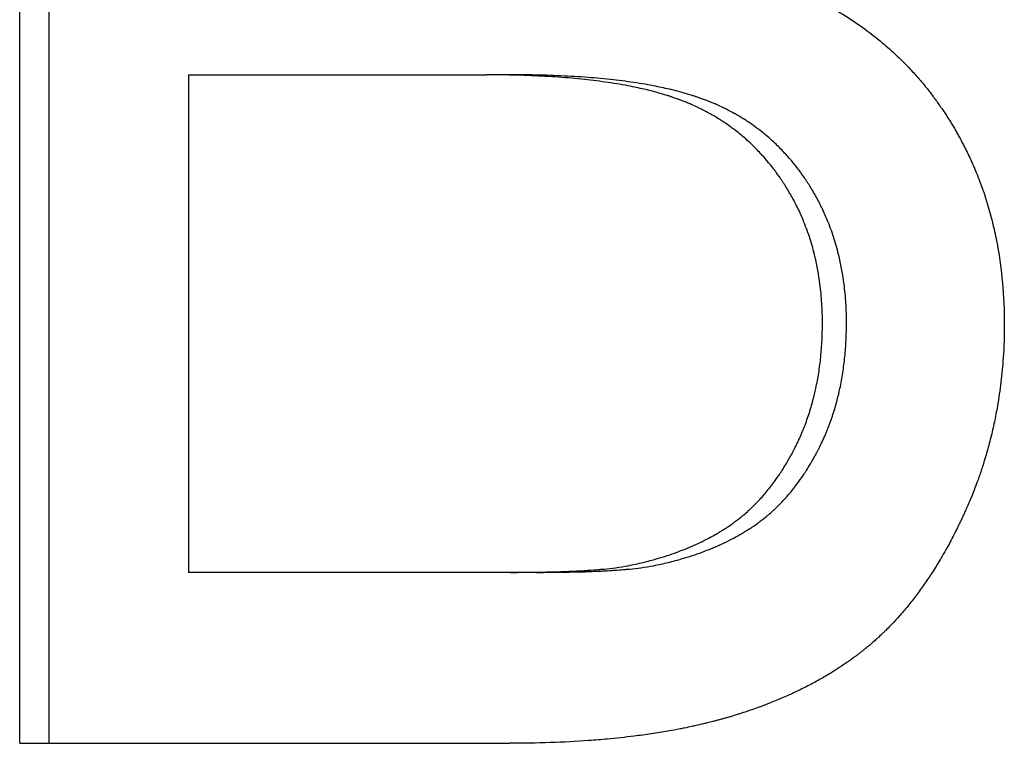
# Model space of a CAD drawing. Extents: x -0.04 to 5.75, y -1.5 to 4.07.
# Tile 3 of 14: x 3.28 to 3.44, y 2.18 to 2.3. Entities that reach past the tile are written whole.
import ezdxf

# ---------------------------------------------------------------- set-up
doc = ezdxf.new("R2010")
doc.units = 0
doc.header["$MEASUREMENT"] = 0
doc.layers.get('0').update_dxf_attribs({"linetype": 'CONTINUOUS'})

msp = doc.modelspace()

# ---------------------------------------------------------------- linework, layer by layer
for p, q in [((3.27615, 2.17991), (3.27615, 2.41991)), ((3.30412, 2.29076), (3.30412, 2.20826)), ((3.30412, 2.29076), (3.35356, 2.29076)), ((3.35792, 2.29076), (3.35356, 2.29076)), ((3.35752, 2.20826), (3.30412, 2.20826)), ((3.36185, 2.20826), (3.35752, 2.20826)), ((3.27615, 2.17991), (3.35735, 2.17991))]:
    msp.add_line(p, q)
msp.add_open_spline([(3.28101, 2.17991), (3.28101, 2.25991), (3.28101, 2.33991), (3.28101, 2.41991)], degree=3)
for points, knots in [([(3.39769, 2.30759), (3.39992, 2.30688), (3.40207, 2.30609), (3.40412, 2.30521), (3.40618, 2.30433), (3.40816, 2.30337), (3.41005, 2.30233), (3.41241, 2.30102), (3.41464, 2.29959), (3.41673, 2.29803), (3.41715, 2.29771), (3.41756, 2.29739), (3.41797, 2.29707), (3.41879, 2.29643), (3.41958, 2.29576), (3.42035, 2.29507), (3.42074, 2.29473), (3.42112, 2.29438), (3.4215, 2.29402), (3.42206, 2.29349), (3.42261, 2.29295), (3.42315, 2.2924), (3.42369, 2.29184), (3.42422, 2.29127), (3.42473, 2.2907), (3.42525, 2.29012), (3.42575, 2.28953), (3.42624, 2.28893), (3.4264, 2.28873), (3.42656, 2.28852), (3.42673, 2.28832), (3.42697, 2.28802), (3.42721, 2.28771), (3.42744, 2.2874), (3.42752, 2.2873), (3.4276, 2.28719), (3.42767, 2.28709), (3.42802, 2.28662), (3.42837, 2.28614), (3.4287, 2.28566), (3.42881, 2.2855), (3.42893, 2.28534), (3.42904, 2.28518), (3.42926, 2.28486), (3.42947, 2.28453), (3.42969, 2.28421), (3.4299, 2.28388), (3.43011, 2.28355), (3.43032, 2.28322), (3.43045, 2.283), (3.43059, 2.28278), (3.43072, 2.28256), (3.43099, 2.28212), (3.43125, 2.28167), (3.43151, 2.28122), (3.43164, 2.281), (3.43177, 2.28077), (3.43189, 2.28054), (3.43214, 2.28009), (3.43239, 2.27963), (3.43262, 2.27917), (3.43274, 2.27894), (3.43286, 2.27871), (3.43297, 2.27848), (3.43332, 2.27779), (3.43366, 2.27709), (3.43397, 2.27638), (3.43419, 2.2759), (3.43439, 2.27543), (3.43459, 2.27495), (3.43499, 2.27399), (3.43537, 2.27302), (3.43572, 2.27203), (3.4359, 2.27154), (3.43607, 2.27105), (3.43623, 2.27055), (3.43672, 2.26905), (3.43715, 2.26752), (3.43752, 2.26597), (3.43778, 2.26493), (3.438, 2.26388), (3.4382, 2.26282), (3.4386, 2.26069), (3.4389, 2.25851), (3.4391, 2.25628), (3.4393, 2.25404), (3.4394, 2.25176), (3.4394, 2.24942)], [0, 0, 0, 0, 0.166667, 0.166667, 0.166667, 0.333333, 0.333333, 0.333333, 0.541667, 0.541667, 0.541667, 0.583333, 0.583333, 0.583333, 0.666667, 0.666667, 0.666667, 0.708333, 0.708333, 0.708333, 0.770833, 0.770833, 0.770833, 0.833333, 0.833333, 0.833333, 0.895833, 0.895833, 0.895833, 0.916667, 0.916667, 0.916667, 0.947917, 0.947917, 0.947917, 0.958333, 0.958333, 0.958333, 1.005208, 1.005208, 1.005208, 1.020833, 1.020833, 1.020833, 1.052083, 1.052083, 1.052083, 1.083333, 1.083333, 1.083333, 1.104167, 1.104167, 1.104167, 1.145833, 1.145833, 1.145833, 1.166667, 1.166667, 1.166667, 1.208333, 1.208333, 1.208333, 1.229167, 1.229167, 1.229167, 1.291667, 1.291667, 1.291667, 1.333333, 1.333333, 1.333333, 1.416667, 1.416667, 1.416667, 1.458333, 1.458333, 1.458333, 1.583333, 1.583333, 1.583333, 1.666667, 1.666667, 1.666667, 1.833333, 1.833333, 1.833333, 2, 2, 2, 2]), ([(3.40925, 2.2496), (3.40925, 2.25072), (3.40921, 2.25181), (3.40914, 2.25289), (3.40908, 2.25396), (3.40898, 2.25502), (3.40884, 2.25606), (3.40864, 2.25762), (3.40836, 2.25914), (3.40801, 2.26062), (3.40789, 2.26112), (3.40777, 2.2616), (3.40763, 2.26209), (3.40736, 2.26306), (3.40706, 2.26401), (3.40672, 2.26494), (3.40656, 2.2654), (3.40638, 2.26587), (3.40619, 2.26632), (3.40592, 2.26701), (3.40562, 2.26768), (3.40531, 2.26835), (3.4052, 2.26857), (3.40509, 2.26879), (3.40499, 2.26901), (3.40466, 2.26967), (3.40431, 2.27031), (3.40395, 2.27095), (3.40389, 2.27106), (3.40382, 2.27116), (3.40376, 2.27127), (3.40358, 2.27159), (3.40339, 2.2719), (3.40319, 2.27221), (3.40309, 2.27237), (3.40299, 2.27253), (3.40289, 2.27268), (3.4028, 2.27284), (3.40269, 2.27299), (3.40259, 2.27314), (3.40256, 2.27319), (3.40252, 2.27324), (3.40249, 2.2733), (3.40232, 2.27355), (3.40215, 2.2738), (3.40197, 2.27405), (3.40183, 2.27425), (3.40169, 2.27444), (3.40155, 2.27464), (3.40147, 2.27473), (3.4014, 2.27483), (3.40133, 2.27493), (3.40111, 2.27521), (3.40089, 2.2755), (3.40067, 2.27578), (3.40052, 2.27597), (3.40037, 2.27615), (3.40021, 2.27633), (3.39991, 2.2767), (3.3996, 2.27706), (3.39928, 2.27741), (3.39912, 2.27758), (3.39896, 2.27776), (3.3988, 2.27793), (3.39832, 2.27844), (3.39782, 2.27894), (3.39731, 2.27942), (3.39697, 2.27974), (3.39662, 2.28005), (3.39627, 2.28036), (3.39574, 2.28082), (3.39519, 2.28126), (3.39464, 2.28168), (3.39445, 2.28182), (3.39426, 2.28196), (3.39407, 2.2821), (3.3937, 2.28237), (3.39331, 2.28264), (3.39292, 2.2829), (3.39273, 2.28303), (3.39253, 2.28315), (3.39234, 2.28328), (3.39194, 2.28353), (3.39154, 2.28377), (3.39113, 2.28401), (3.39093, 2.28413), (3.39072, 2.28425), (3.39052, 2.28436), (3.3901, 2.28459), (3.38968, 2.28481), (3.38926, 2.28502), (3.38905, 2.28513), (3.38883, 2.28523), (3.38862, 2.28534), (3.38829, 2.28549), (3.38797, 2.28564), (3.38764, 2.28579), (3.38752, 2.28584), (3.38741, 2.28588), (3.3873, 2.28593), (3.38708, 2.28603), (3.38686, 2.28612), (3.38663, 2.28621), (3.38652, 2.28626), (3.38641, 2.2863), (3.3863, 2.28635), (3.38613, 2.28641), (3.38596, 2.28648), (3.38578, 2.28655), (3.38573, 2.28657), (3.38567, 2.28659), (3.38561, 2.28661), (3.3855, 2.28665), (3.38538, 2.2867), (3.38527, 2.28674), (3.38521, 2.28676), (3.38515, 2.28678), (3.3851, 2.2868), (3.38498, 2.28684), (3.38486, 2.28688), (3.38474, 2.28692), (3.38457, 2.28699), (3.38439, 2.28705), (3.38421, 2.28711), (3.38415, 2.28713), (3.38409, 2.28715), (3.38403, 2.28717), (3.38385, 2.28723), (3.38367, 2.28728), (3.38348, 2.28734), (3.38336, 2.28738), (3.38323, 2.28742), (3.38311, 2.28746), (3.38286, 2.28753), (3.38261, 2.28761), (3.38235, 2.28768), (3.38222, 2.28772), (3.38209, 2.28775), (3.38196, 2.28779), (3.38158, 2.2879), (3.38118, 2.288), (3.38078, 2.28811), (3.38051, 2.28817), (3.38024, 2.28824), (3.37996, 2.28831), (3.37914, 2.2885), (3.37829, 2.28869), (3.37741, 2.28886), (3.37682, 2.28898), (3.37622, 2.28909), (3.37561, 2.28919), (3.37439, 2.2894), (3.37312, 2.28959), (3.3718, 2.28976), (3.37113, 2.28984), (3.37046, 2.28992), (3.36978, 2.28999), (3.3684, 2.29014), (3.36698, 2.29026), (3.36551, 2.29037), (3.36478, 2.29042), (3.36403, 2.29047), (3.36327, 2.29051), (3.36175, 2.29059), (3.36018, 2.29066), (3.35856, 2.2907), (3.35695, 2.29074), (3.35528, 2.29076), (3.35356, 2.29076)], [0, 0, 0, 0, 0.125, 0.125, 0.125, 0.25, 0.25, 0.25, 0.4375, 0.4375, 0.4375, 0.5, 0.5, 0.5, 0.625, 0.625, 0.625, 0.6875, 0.6875, 0.6875, 0.78125, 0.78125, 0.78125, 0.8125, 0.8125, 0.8125, 0.90625, 0.90625, 0.90625, 0.921875, 0.921875, 0.921875, 0.96875, 0.96875, 0.96875, 0.992188, 0.992188, 0.992188, 1.015625, 1.015625, 1.015625, 1.023438, 1.023438, 1.023438, 1.0625, 1.0625, 1.0625, 1.09375, 1.09375, 1.09375, 1.109375, 1.109375, 1.109375, 1.15625, 1.15625, 1.15625, 1.1875, 1.1875, 1.1875, 1.25, 1.25, 1.25, 1.28125, 1.28125, 1.28125, 1.375, 1.375, 1.375, 1.4375, 1.4375, 1.4375, 1.53125, 1.53125, 1.53125, 1.5625, 1.5625, 1.5625, 1.625, 1.625, 1.625, 1.65625, 1.65625, 1.65625, 1.71875, 1.71875, 1.71875, 1.75, 1.75, 1.75, 1.8125, 1.8125, 1.8125, 1.84375, 1.84375, 1.84375, 1.890625, 1.890625, 1.890625, 1.90625, 1.90625, 1.90625, 1.9375, 1.9375, 1.9375, 1.953125, 1.953125, 1.953125, 1.976562, 1.976562, 1.976562, 1.984375, 1.984375, 1.984375, 2, 2, 2, 2.007812, 2.007812, 2.007812, 2.023438, 2.023438, 2.023438, 2.046875, 2.046875, 2.046875, 2.054688, 2.054688, 2.054688, 2.078125, 2.078125, 2.078125, 2.09375, 2.09375, 2.09375, 2.125, 2.125, 2.125, 2.140625, 2.140625, 2.140625, 2.1875, 2.1875, 2.1875, 2.21875, 2.21875, 2.21875, 2.3125, 2.3125, 2.3125, 2.375, 2.375, 2.375, 2.5, 2.5, 2.5, 2.5625, 2.5625, 2.5625, 2.6875, 2.6875, 2.6875, 2.75, 2.75, 2.75, 2.875, 2.875, 2.875, 3, 3, 3, 3]), ([(3.41324, 2.2496), (3.41324, 2.25072), (3.4132, 2.25181), (3.41314, 2.25289), (3.41307, 2.25396), (3.41297, 2.25502), (3.41284, 2.25606), (3.41264, 2.25762), (3.41236, 2.25914), (3.41201, 2.26062), (3.41189, 2.26112), (3.41177, 2.2616), (3.41163, 2.26209), (3.41137, 2.26306), (3.41107, 2.26401), (3.41073, 2.26494), (3.41057, 2.2654), (3.41039, 2.26587), (3.41021, 2.26632), (3.40993, 2.26701), (3.40964, 2.26768), (3.40932, 2.26835), (3.40922, 2.26857), (3.40911, 2.26879), (3.40901, 2.26901), (3.40868, 2.26967), (3.40834, 2.27031), (3.40797, 2.27095), (3.40791, 2.27106), (3.40785, 2.27116), (3.40779, 2.27127), (3.40761, 2.27159), (3.40742, 2.2719), (3.40722, 2.27221), (3.40713, 2.27237), (3.40703, 2.27253), (3.40693, 2.27268), (3.40683, 2.27284), (3.40673, 2.27299), (3.40663, 2.27314), (3.40659, 2.27319), (3.40656, 2.27324), (3.40653, 2.2733), (3.40636, 2.27355), (3.40618, 2.2738), (3.40601, 2.27405), (3.40587, 2.27425), (3.40573, 2.27444), (3.40559, 2.27464), (3.40552, 2.27473), (3.40544, 2.27483), (3.40537, 2.27493), (3.40516, 2.27521), (3.40494, 2.2755), (3.40472, 2.27578), (3.40457, 2.27597), (3.40442, 2.27615), (3.40427, 2.27633), (3.40396, 2.2767), (3.40365, 2.27706), (3.40334, 2.27741), (3.40318, 2.27758), (3.40302, 2.27776), (3.40286, 2.27793), (3.40238, 2.27844), (3.40189, 2.27894), (3.40138, 2.27942), (3.40104, 2.27974), (3.40069, 2.28005), (3.40034, 2.28036), (3.39982, 2.28082), (3.39928, 2.28126), (3.39872, 2.28168), (3.39854, 2.28182), (3.39835, 2.28196), (3.39817, 2.2821), (3.39779, 2.28237), (3.39741, 2.28264), (3.39702, 2.2829), (3.39683, 2.28303), (3.39663, 2.28315), (3.39644, 2.28328), (3.39605, 2.28353), (3.39565, 2.28377), (3.39524, 2.28401), (3.39504, 2.28413), (3.39484, 2.28425), (3.39463, 2.28436), (3.39422, 2.28459), (3.3938, 2.28481), (3.39338, 2.28502), (3.39317, 2.28513), (3.39296, 2.28523), (3.39274, 2.28534), (3.39242, 2.28549), (3.3921, 2.28564), (3.39177, 2.28579), (3.39166, 2.28584), (3.39155, 2.28588), (3.39144, 2.28593), (3.39122, 2.28603), (3.391, 2.28612), (3.39077, 2.28621), (3.39066, 2.28626), (3.39055, 2.2863), (3.39044, 2.28635), (3.39027, 2.28641), (3.3901, 2.28648), (3.38993, 2.28655), (3.38987, 2.28657), (3.38982, 2.28659), (3.38976, 2.28661), (3.38965, 2.28665), (3.38953, 2.2867), (3.38942, 2.28674), (3.38936, 2.28676), (3.3893, 2.28678), (3.38924, 2.2868), (3.38913, 2.28684), (3.38901, 2.28688), (3.3889, 2.28692), (3.38872, 2.28699), (3.38854, 2.28705), (3.38837, 2.28711), (3.38831, 2.28713), (3.38825, 2.28715), (3.38819, 2.28717), (3.38801, 2.28723), (3.38782, 2.28728), (3.38764, 2.28734), (3.38752, 2.28738), (3.3874, 2.28742), (3.38727, 2.28746), (3.38702, 2.28753), (3.38677, 2.28761), (3.38652, 2.28768), (3.38639, 2.28772), (3.38626, 2.28775), (3.38614, 2.28779), (3.38575, 2.2879), (3.38536, 2.288), (3.38496, 2.28811), (3.38469, 2.28817), (3.38442, 2.28824), (3.38415, 2.28831), (3.38333, 2.2885), (3.38248, 2.28869), (3.38161, 2.28886), (3.38103, 2.28898), (3.38043, 2.28909), (3.37983, 2.28919), (3.37861, 2.2894), (3.37735, 2.28959), (3.37603, 2.28976), (3.37538, 2.28984), (3.37471, 2.28992), (3.37403, 2.28999), (3.37266, 2.29014), (3.37125, 2.29026), (3.36979, 2.29037), (3.36906, 2.29042), (3.36832, 2.29047), (3.36756, 2.29051), (3.36605, 2.29059), (3.36449, 2.29066), (3.36289, 2.2907), (3.36128, 2.29074), (3.35962, 2.29076), (3.35792, 2.29076)], [0, 0, 0, 0, 0.125, 0.125, 0.125, 0.25, 0.25, 0.25, 0.4375, 0.4375, 0.4375, 0.5, 0.5, 0.5, 0.625, 0.625, 0.625, 0.6875, 0.6875, 0.6875, 0.78125, 0.78125, 0.78125, 0.8125, 0.8125, 0.8125, 0.90625, 0.90625, 0.90625, 0.921875, 0.921875, 0.921875, 0.96875, 0.96875, 0.96875, 0.992188, 0.992188, 0.992188, 1.015625, 1.015625, 1.015625, 1.023438, 1.023438, 1.023438, 1.0625, 1.0625, 1.0625, 1.09375, 1.09375, 1.09375, 1.109375, 1.109375, 1.109375, 1.15625, 1.15625, 1.15625, 1.1875, 1.1875, 1.1875, 1.25, 1.25, 1.25, 1.28125, 1.28125, 1.28125, 1.375, 1.375, 1.375, 1.4375, 1.4375, 1.4375, 1.53125, 1.53125, 1.53125, 1.5625, 1.5625, 1.5625, 1.625, 1.625, 1.625, 1.65625, 1.65625, 1.65625, 1.71875, 1.71875, 1.71875, 1.75, 1.75, 1.75, 1.8125, 1.8125, 1.8125, 1.84375, 1.84375, 1.84375, 1.890625, 1.890625, 1.890625, 1.90625, 1.90625, 1.90625, 1.9375, 1.9375, 1.9375, 1.953125, 1.953125, 1.953125, 1.976562, 1.976562, 1.976562, 1.984375, 1.984375, 1.984375, 2, 2, 2, 2.007812, 2.007812, 2.007812, 2.023438, 2.023438, 2.023438, 2.046875, 2.046875, 2.046875, 2.054688, 2.054688, 2.054688, 2.078125, 2.078125, 2.078125, 2.09375, 2.09375, 2.09375, 2.125, 2.125, 2.125, 2.140625, 2.140625, 2.140625, 2.1875, 2.1875, 2.1875, 2.21875, 2.21875, 2.21875, 2.3125, 2.3125, 2.3125, 2.375, 2.375, 2.375, 2.5, 2.5, 2.5, 2.5625, 2.5625, 2.5625, 2.6875, 2.6875, 2.6875, 2.75, 2.75, 2.75, 2.875, 2.875, 2.875, 3, 3, 3, 3]), ([(3.4394, 2.24942), (3.4394, 2.24755), (3.43934, 2.2457), (3.43922, 2.24388), (3.43913, 2.24251), (3.439, 2.24115), (3.43884, 2.23981), (3.43868, 2.23846), (3.43849, 2.23713), (3.43826, 2.23581), (3.43818, 2.23537), (3.4381, 2.23493), (3.43802, 2.23449), (3.43785, 2.23362), (3.43767, 2.23275), (3.43747, 2.23189), (3.43737, 2.23146), (3.43727, 2.23102), (3.43716, 2.2306), (3.43695, 2.22974), (3.43672, 2.22889), (3.43647, 2.22804), (3.43635, 2.22762), (3.43622, 2.22719), (3.43609, 2.22677), (3.4359, 2.22614), (3.4357, 2.22551), (3.43549, 2.22489), (3.43527, 2.22426), (3.43505, 2.22364), (3.43482, 2.22302), (3.43463, 2.22251), (3.43444, 2.22199), (3.43423, 2.22148), (3.43419, 2.22138), (3.43415, 2.22128), (3.43411, 2.22118), (3.43391, 2.22067), (3.4337, 2.22016), (3.43348, 2.21965), (3.43344, 2.21955), (3.43339, 2.21945), (3.43335, 2.21935), (3.43322, 2.21905), (3.43308, 2.21874), (3.43295, 2.21844), (3.43286, 2.21824), (3.43277, 2.21804), (3.43267, 2.21784), (3.43263, 2.21774), (3.43258, 2.21764), (3.43253, 2.21754), (3.43244, 2.21734), (3.43235, 2.21714), (3.43226, 2.21695), (3.43221, 2.21685), (3.43216, 2.21675), (3.43212, 2.21665), (3.43202, 2.21646), (3.43193, 2.21626), (3.43183, 2.21607), (3.43179, 2.21597), (3.43174, 2.21587), (3.43169, 2.21578), (3.4316, 2.21558), (3.4315, 2.21539), (3.43141, 2.2152), (3.43136, 2.21511), (3.43131, 2.21501), (3.43126, 2.21491), (3.43112, 2.21463), (3.43097, 2.21435), (3.43083, 2.21407), (3.43073, 2.21388), (3.43063, 2.21369), (3.43053, 2.21351), (3.43033, 2.21314), (3.43014, 2.21277), (3.42994, 2.2124), (3.42983, 2.21222), (3.42973, 2.21204), (3.42963, 2.21186), (3.42933, 2.21132), (3.42902, 2.21079), (3.42871, 2.21027), (3.4285, 2.20992), (3.4283, 2.20958), (3.42808, 2.20924), (3.42766, 2.20856), (3.42723, 2.20789), (3.4268, 2.20724), (3.42658, 2.20692), (3.42636, 2.20659), (3.42614, 2.20628), (3.4257, 2.20564), (3.42525, 2.20502), (3.42479, 2.20442), (3.42456, 2.20411), (3.42433, 2.20382), (3.4241, 2.20352), (3.42364, 2.20293), (3.42317, 2.20236), (3.42269, 2.2018), (3.42245, 2.20152), (3.42221, 2.20124), (3.42197, 2.20097), (3.42161, 2.20056), (3.42124, 2.20016), (3.42087, 2.19977), (3.42075, 2.19964), (3.42062, 2.19951), (3.4205, 2.19939), (3.42025, 2.19913), (3.42, 2.19888), (3.41974, 2.19863), (3.41962, 2.1985), (3.41949, 2.19838), (3.41937, 2.19826), (3.41911, 2.19801), (3.41886, 2.19777), (3.4186, 2.19753), (3.41847, 2.19741), (3.41834, 2.1973), (3.41821, 2.19718), (3.41802, 2.197), (3.41782, 2.19683), (3.41762, 2.19666), (3.41756, 2.1966), (3.41749, 2.19655), (3.41743, 2.19649), (3.4173, 2.19638), (3.41716, 2.19626), (3.41703, 2.19615), (3.41697, 2.1961), (3.4169, 2.19604), (3.41683, 2.19599), (3.4167, 2.19588), (3.41657, 2.19577), (3.41643, 2.19566), (3.41637, 2.19561), (3.4163, 2.19555), (3.41623, 2.1955), (3.4161, 2.19539), (3.41596, 2.19528), (3.41583, 2.19517), (3.41576, 2.19512), (3.41569, 2.19507), (3.41562, 2.19501), (3.41549, 2.19491), (3.41535, 2.1948), (3.41521, 2.1947), (3.41514, 2.19464), (3.41507, 2.19459), (3.415, 2.19454), (3.41486, 2.19443), (3.41472, 2.19433), (3.41458, 2.19423), (3.41451, 2.19417), (3.41444, 2.19412), (3.41437, 2.19407), (3.41416, 2.19392), (3.41395, 2.19376), (3.41373, 2.19361), (3.41359, 2.19351), (3.41345, 2.19341), (3.4133, 2.19331), (3.41301, 2.19311), (3.41272, 2.19291), (3.41243, 2.19271), (3.41228, 2.19261), (3.41213, 2.19252), (3.41198, 2.19242), (3.41154, 2.19213), (3.41109, 2.19184), (3.41063, 2.19156), (3.41032, 2.19137), (3.41001, 2.19119), (3.4097, 2.19101), (3.40908, 2.19064), (3.40845, 2.19028), (3.4078, 2.18994), (3.40748, 2.18976), (3.40715, 2.18959), (3.40682, 2.18942), (3.40617, 2.18908), (3.4055, 2.18875), (3.40482, 2.18843), (3.40448, 2.18827), (3.40414, 2.18811), (3.40379, 2.18795), (3.4031, 2.18764), (3.4024, 2.18734), (3.40169, 2.18704), (3.40133, 2.1869), (3.40097, 2.18675), (3.40061, 2.18661), (3.40007, 2.18639), (3.39952, 2.18618), (3.39896, 2.18598), (3.39878, 2.18591), (3.39859, 2.18584), (3.39841, 2.18578), (3.39803, 2.18564), (3.39766, 2.18551), (3.39728, 2.18538), (3.39709, 2.18532), (3.3969, 2.18525), (3.39671, 2.18519), (3.39633, 2.18506), (3.39594, 2.18494), (3.39556, 2.18481), (3.39536, 2.18475), (3.39517, 2.18469), (3.39497, 2.18463), (3.39468, 2.18454), (3.39439, 2.18445), (3.39409, 2.18436), (3.39399, 2.18433), (3.39389, 2.1843), (3.3938, 2.18427), (3.3936, 2.18422), (3.3934, 2.18416), (3.3932, 2.1841), (3.3931, 2.18407), (3.393, 2.18405), (3.3929, 2.18402), (3.3927, 2.18396), (3.3925, 2.1839), (3.3923, 2.18385), (3.3922, 2.18382), (3.3921, 2.18379), (3.392, 2.18377), (3.39179, 2.18371), (3.39159, 2.18366), (3.39139, 2.1836), (3.39128, 2.18358), (3.39118, 2.18355), (3.39108, 2.18352), (3.39077, 2.18345), (3.39046, 2.18337), (3.39015, 2.18329), (3.38994, 2.18324), (3.38973, 2.18319), (3.38952, 2.18314), (3.3891, 2.18304), (3.38868, 2.18294), (3.38825, 2.18284), (3.38804, 2.1828), (3.38783, 2.18275), (3.38761, 2.1827), (3.38718, 2.18261), (3.38675, 2.18252), (3.38631, 2.18243), (3.38609, 2.18239), (3.38587, 2.18234), (3.38565, 2.1823), (3.38499, 2.18217), (3.38431, 2.18205), (3.38363, 2.18193), (3.38318, 2.18185), (3.38273, 2.18177), (3.38226, 2.1817), (3.38134, 2.18155), (3.38041, 2.18141), (3.37946, 2.18128), (3.37898, 2.18121), (3.3785, 2.18115), (3.37802, 2.18109), (3.37657, 2.18091), (3.37509, 2.18075), (3.37358, 2.18061), (3.37257, 2.18051), (3.37155, 2.18043), (3.37051, 2.18036), (3.36843, 2.18021), (3.3663, 2.18009), (3.36411, 2.18002), (3.36191, 2.17995), (3.35966, 2.17991), (3.35735, 2.17991)], [0, 0, 0, 0, 0.166667, 0.166667, 0.166667, 0.291667, 0.291667, 0.291667, 0.416667, 0.416667, 0.416667, 0.458333, 0.458333, 0.458333, 0.541667, 0.541667, 0.541667, 0.583333, 0.583333, 0.583333, 0.666667, 0.666667, 0.666667, 0.708333, 0.708333, 0.708333, 0.770833, 0.770833, 0.770833, 0.833333, 0.833333, 0.833333, 0.885417, 0.885417, 0.885417, 0.895833, 0.895833, 0.895833, 0.947917, 0.947917, 0.947917, 0.958333, 0.958333, 0.958333, 0.989583, 0.989583, 0.989583, 1.010417, 1.010417, 1.010417, 1.020833, 1.020833, 1.020833, 1.041667, 1.041667, 1.041667, 1.052083, 1.052083, 1.052083, 1.072917, 1.072917, 1.072917, 1.083333, 1.083333, 1.083333, 1.104167, 1.104167, 1.104167, 1.114583, 1.114583, 1.114583, 1.145833, 1.145833, 1.145833, 1.166667, 1.166667, 1.166667, 1.208333, 1.208333, 1.208333, 1.229167, 1.229167, 1.229167, 1.291667, 1.291667, 1.291667, 1.333333, 1.333333, 1.333333, 1.416667, 1.416667, 1.416667, 1.458333, 1.458333, 1.458333, 1.541667, 1.541667, 1.541667, 1.583333, 1.583333, 1.583333, 1.666667, 1.666667, 1.666667, 1.708333, 1.708333, 1.708333, 1.770833, 1.770833, 1.770833, 1.791667, 1.791667, 1.791667, 1.833333, 1.833333, 1.833333, 1.854167, 1.854167, 1.854167, 1.895833, 1.895833, 1.895833, 1.916667, 1.916667, 1.916667, 1.947917, 1.947917, 1.947917, 1.958333, 1.958333, 1.958333, 1.979167, 1.979167, 1.979167, 1.989583, 1.989583, 1.989583, 2.010417, 2.010417, 2.010417, 2.020833, 2.020833, 2.020833, 2.041667, 2.041667, 2.041667, 2.052083, 2.052083, 2.052083, 2.072917, 2.072917, 2.072917, 2.083333, 2.083333, 2.083333, 2.104167, 2.104167, 2.104167, 2.114583, 2.114583, 2.114583, 2.145833, 2.145833, 2.145833, 2.166667, 2.166667, 2.166667, 2.208333, 2.208333, 2.208333, 2.229167, 2.229167, 2.229167, 2.291667, 2.291667, 2.291667, 2.333333, 2.333333, 2.333333, 2.416667, 2.416667, 2.416667, 2.458333, 2.458333, 2.458333, 2.541667, 2.541667, 2.541667, 2.583333, 2.583333, 2.583333, 2.666667, 2.666667, 2.666667, 2.708333, 2.708333, 2.708333, 2.770833, 2.770833, 2.770833, 2.791667, 2.791667, 2.791667, 2.833333, 2.833333, 2.833333, 2.854167, 2.854167, 2.854167, 2.895833, 2.895833, 2.895833, 2.916667, 2.916667, 2.916667, 2.947917, 2.947917, 2.947917, 2.958333, 2.958333, 2.958333, 2.979167, 2.979167, 2.979167, 2.989583, 2.989583, 2.989583, 3.010417, 3.010417, 3.010417, 3.020833, 3.020833, 3.020833, 3.041667, 3.041667, 3.041667, 3.052083, 3.052083, 3.052083, 3.083333, 3.083333, 3.083333, 3.104167, 3.104167, 3.104167, 3.145833, 3.145833, 3.145833, 3.166667, 3.166667, 3.166667, 3.208333, 3.208333, 3.208333, 3.229167, 3.229167, 3.229167, 3.291667, 3.291667, 3.291667, 3.333333, 3.333333, 3.333333, 3.416667, 3.416667, 3.416667, 3.458333, 3.458333, 3.458333, 3.583333, 3.583333, 3.583333, 3.666667, 3.666667, 3.666667, 3.833333, 3.833333, 3.833333, 4, 4, 4, 4]), ([(3.37704, 2.20936), (3.37787, 2.20953), (3.37868, 2.20971), (3.37948, 2.2099), (3.38028, 2.2101), (3.38106, 2.2103), (3.38182, 2.21053), (3.38297, 2.21086), (3.38408, 2.21122), (3.38515, 2.21161), (3.3855, 2.21174), (3.38586, 2.21188), (3.38621, 2.21201), (3.38673, 2.21222), (3.38724, 2.21243), (3.38775, 2.21265), (3.38791, 2.21273), (3.38808, 2.2128), (3.38825, 2.21288), (3.38874, 2.2131), (3.38923, 2.21333), (3.38971, 2.21358), (3.39003, 2.21374), (3.39035, 2.2139), (3.39066, 2.21407), (3.39081, 2.21415), (3.39097, 2.21423), (3.39112, 2.21432), (3.39135, 2.21445), (3.39158, 2.21458), (3.3918, 2.21471), (3.39203, 2.21484), (3.39225, 2.21497), (3.39247, 2.21511), (3.39255, 2.21516), (3.39262, 2.2152), (3.39269, 2.21525), (3.39291, 2.21538), (3.39313, 2.21552), (3.39334, 2.21566), (3.39338, 2.21569), (3.39341, 2.21571), (3.39345, 2.21573), (3.39363, 2.21585), (3.3938, 2.21597), (3.39398, 2.21609), (3.39401, 2.21611), (3.39405, 2.21614), (3.39408, 2.21616), (3.39419, 2.21623), (3.39429, 2.21631), (3.3944, 2.21638), (3.39447, 2.21643), (3.39454, 2.21648), (3.3946, 2.21653), (3.39464, 2.21656), (3.39467, 2.21658), (3.39471, 2.21661), (3.39481, 2.21669), (3.39491, 2.21676), (3.39502, 2.21684), (3.39508, 2.21689), (3.39515, 2.21694), (3.39522, 2.217), (3.39542, 2.21715), (3.39562, 2.21731), (3.39582, 2.21748), (3.39596, 2.21759), (3.39609, 2.2177), (3.39622, 2.21781), (3.39648, 2.21803), (3.39674, 2.21826), (3.397, 2.21849), (3.39713, 2.21861), (3.39726, 2.21873), (3.39738, 2.21885), (3.39776, 2.21921), (3.39814, 2.21958), (3.3985, 2.21997), (3.39875, 2.22022), (3.39899, 2.22048), (3.39923, 2.22075), (3.3997, 2.22129), (3.40016, 2.22184), (3.40062, 2.22242), (3.40084, 2.22271), (3.40106, 2.223), (3.40128, 2.22331), (3.40161, 2.22376), (3.40193, 2.22422), (3.40225, 2.22469), (3.40235, 2.22485), (3.40246, 2.22501), (3.40256, 2.22517), (3.40277, 2.22549), (3.40297, 2.22582), (3.40317, 2.22615), (3.40327, 2.22632), (3.40337, 2.22649), (3.40347, 2.22666), (3.40362, 2.22691), (3.40376, 2.22717), (3.40391, 2.22743), (3.40395, 2.22752), (3.404, 2.2276), (3.40405, 2.22769), (3.40412, 2.22782), (3.40419, 2.22795), (3.40426, 2.22808), (3.40429, 2.22813), (3.40431, 2.22817), (3.40433, 2.22822), (3.40438, 2.22831), (3.40443, 2.2284), (3.40447, 2.22848), (3.4045, 2.22853), (3.40452, 2.22857), (3.40454, 2.22862), (3.40459, 2.22871), (3.40464, 2.2288), (3.40468, 2.22889), (3.40471, 2.22893), (3.40473, 2.22898), (3.40475, 2.22903), (3.4048, 2.22912), (3.40484, 2.22921), (3.40489, 2.2293), (3.40491, 2.22934), (3.40493, 2.22939), (3.40496, 2.22944), (3.405, 2.22953), (3.40505, 2.22962), (3.40509, 2.22971), (3.40511, 2.22976), (3.40513, 2.2298), (3.40516, 2.22985), (3.4052, 2.22994), (3.40524, 2.23004), (3.40529, 2.23013), (3.40531, 2.23017), (3.40533, 2.23022), (3.40535, 2.23027), (3.40542, 2.23041), (3.40548, 2.23055), (3.40554, 2.23069), (3.40558, 2.23078), (3.40562, 2.23088), (3.40567, 2.23097), (3.40575, 2.23116), (3.40583, 2.23135), (3.40591, 2.23154), (3.40595, 2.23163), (3.40599, 2.23173), (3.40603, 2.23182), (3.40614, 2.23211), (3.40626, 2.2324), (3.40637, 2.23269), (3.40644, 2.23288), (3.40651, 2.23308), (3.40658, 2.23327), (3.40673, 2.23366), (3.40686, 2.23406), (3.40699, 2.23445), (3.40706, 2.23465), (3.40712, 2.23485), (3.40718, 2.23505), (3.40731, 2.23546), (3.40743, 2.23586), (3.40754, 2.23627), (3.4076, 2.23647), (3.40765, 2.23668), (3.40771, 2.23689), (3.40787, 2.2375), (3.40802, 2.23813), (3.40816, 2.23877), (3.40825, 2.23919), (3.40833, 2.23961), (3.40841, 2.24005), (3.40857, 2.24091), (3.40871, 2.24178), (3.40882, 2.24267), (3.40888, 2.24311), (3.40893, 2.24356), (3.40897, 2.24401), (3.40906, 2.24492), (3.40913, 2.24583), (3.40918, 2.24677), (3.40922, 2.2477), (3.40925, 2.24864), (3.40925, 2.2496)], [0, 0, 0, 0, 0.125, 0.125, 0.125, 0.25, 0.25, 0.25, 0.4375, 0.4375, 0.4375, 0.5, 0.5, 0.5, 0.59375, 0.59375, 0.59375, 0.625, 0.625, 0.625, 0.71875, 0.71875, 0.71875, 0.78125, 0.78125, 0.78125, 0.8125, 0.8125, 0.8125, 0.859375, 0.859375, 0.859375, 0.90625, 0.90625, 0.90625, 0.921875, 0.921875, 0.921875, 0.96875, 0.96875, 0.96875, 0.976562, 0.976562, 0.976562, 1.015625, 1.015625, 1.015625, 1.023438, 1.023438, 1.023438, 1.046875, 1.046875, 1.046875, 1.0625, 1.0625, 1.0625, 1.070312, 1.070312, 1.070312, 1.09375, 1.09375, 1.09375, 1.109375, 1.109375, 1.109375, 1.15625, 1.15625, 1.15625, 1.1875, 1.1875, 1.1875, 1.25, 1.25, 1.25, 1.28125, 1.28125, 1.28125, 1.375, 1.375, 1.375, 1.4375, 1.4375, 1.4375, 1.5625, 1.5625, 1.5625, 1.625, 1.625, 1.625, 1.71875, 1.71875, 1.71875, 1.75, 1.75, 1.75, 1.8125, 1.8125, 1.8125, 1.84375, 1.84375, 1.84375, 1.890625, 1.890625, 1.890625, 1.90625, 1.90625, 1.90625, 1.929688, 1.929688, 1.929688, 1.9375, 1.9375, 1.9375, 1.953125, 1.953125, 1.953125, 1.960938, 1.960938, 1.960938, 1.976562, 1.976562, 1.976562, 1.984375, 1.984375, 1.984375, 2, 2, 2, 2.007812, 2.007812, 2.007812, 2.023438, 2.023438, 2.023438, 2.03125, 2.03125, 2.03125, 2.046875, 2.046875, 2.046875, 2.054688, 2.054688, 2.054688, 2.078125, 2.078125, 2.078125, 2.09375, 2.09375, 2.09375, 2.125, 2.125, 2.125, 2.140625, 2.140625, 2.140625, 2.1875, 2.1875, 2.1875, 2.21875, 2.21875, 2.21875, 2.28125, 2.28125, 2.28125, 2.3125, 2.3125, 2.3125, 2.375, 2.375, 2.375, 2.40625, 2.40625, 2.40625, 2.5, 2.5, 2.5, 2.5625, 2.5625, 2.5625, 2.6875, 2.6875, 2.6875, 2.75, 2.75, 2.75, 2.875, 2.875, 2.875, 3, 3, 3, 3]), ([(3.38124, 2.20936), (3.38207, 2.20953), (3.38288, 2.20971), (3.38367, 2.2099), (3.38446, 2.2101), (3.38523, 2.2103), (3.38599, 2.21053), (3.38713, 2.21086), (3.38823, 2.21122), (3.3893, 2.21161), (3.38965, 2.21174), (3.39, 2.21188), (3.39035, 2.21201), (3.39087, 2.21222), (3.39138, 2.21243), (3.39188, 2.21265), (3.39204, 2.21273), (3.39221, 2.2128), (3.39238, 2.21288), (3.39287, 2.2131), (3.39336, 2.21333), (3.39383, 2.21358), (3.39415, 2.21374), (3.39446, 2.2139), (3.39477, 2.21407), (3.39493, 2.21415), (3.39508, 2.21423), (3.39523, 2.21432), (3.39546, 2.21445), (3.39569, 2.21458), (3.39591, 2.21471), (3.39613, 2.21484), (3.39636, 2.21497), (3.39657, 2.21511), (3.39665, 2.21516), (3.39672, 2.2152), (3.39679, 2.21525), (3.39701, 2.21538), (3.39723, 2.21552), (3.39744, 2.21566), (3.39747, 2.21569), (3.39751, 2.21571), (3.39755, 2.21573), (3.39772, 2.21585), (3.3979, 2.21597), (3.39807, 2.21609), (3.39811, 2.21611), (3.39814, 2.21614), (3.39818, 2.21616), (3.39828, 2.21623), (3.39838, 2.21631), (3.39849, 2.21638), (3.39856, 2.21643), (3.39862, 2.21648), (3.39869, 2.21653), (3.39873, 2.21656), (3.39876, 2.21658), (3.39879, 2.21661), (3.3989, 2.21669), (3.399, 2.21676), (3.3991, 2.21684), (3.39917, 2.21689), (3.39924, 2.21694), (3.3993, 2.217), (3.3995, 2.21715), (3.3997, 2.21731), (3.3999, 2.21748), (3.40003, 2.21759), (3.40017, 2.2177), (3.4003, 2.21781), (3.40056, 2.21803), (3.40082, 2.21826), (3.40107, 2.21849), (3.4012, 2.21861), (3.40133, 2.21873), (3.40145, 2.21885), (3.40183, 2.21921), (3.4022, 2.21958), (3.40256, 2.21997), (3.40281, 2.22022), (3.40305, 2.22048), (3.40328, 2.22075), (3.40376, 2.22129), (3.40422, 2.22184), (3.40466, 2.22242), (3.40489, 2.22271), (3.40511, 2.223), (3.40533, 2.22331), (3.40565, 2.22376), (3.40597, 2.22422), (3.40628, 2.22469), (3.40639, 2.22485), (3.40649, 2.22501), (3.40659, 2.22517), (3.4068, 2.22549), (3.407, 2.22582), (3.4072, 2.22615), (3.4073, 2.22632), (3.4074, 2.22649), (3.4075, 2.22666), (3.40764, 2.22691), (3.40779, 2.22717), (3.40793, 2.22743), (3.40798, 2.22752), (3.40803, 2.2276), (3.40808, 2.22769), (3.40815, 2.22782), (3.40822, 2.22795), (3.40829, 2.22808), (3.40831, 2.22813), (3.40833, 2.22817), (3.40836, 2.22822), (3.4084, 2.22831), (3.40845, 2.2284), (3.4085, 2.22848), (3.40852, 2.22853), (3.40854, 2.22857), (3.40857, 2.22862), (3.40861, 2.22871), (3.40866, 2.2288), (3.4087, 2.22889), (3.40873, 2.22893), (3.40875, 2.22898), (3.40877, 2.22903), (3.40882, 2.22912), (3.40886, 2.22921), (3.40891, 2.2293), (3.40893, 2.22934), (3.40895, 2.22939), (3.40898, 2.22944), (3.40902, 2.22953), (3.40906, 2.22962), (3.40911, 2.22971), (3.40913, 2.22976), (3.40915, 2.2298), (3.40917, 2.22985), (3.40922, 2.22994), (3.40926, 2.23004), (3.4093, 2.23013), (3.40933, 2.23017), (3.40935, 2.23022), (3.40937, 2.23027), (3.40943, 2.23041), (3.4095, 2.23055), (3.40956, 2.23069), (3.4096, 2.23078), (3.40964, 2.23088), (3.40968, 2.23097), (3.40976, 2.23116), (3.40984, 2.23135), (3.40992, 2.23154), (3.40996, 2.23163), (3.41, 2.23173), (3.41004, 2.23182), (3.41016, 2.23211), (3.41027, 2.2324), (3.41038, 2.23269), (3.41045, 2.23288), (3.41052, 2.23308), (3.41059, 2.23327), (3.41074, 2.23366), (3.41087, 2.23406), (3.411, 2.23445), (3.41106, 2.23465), (3.41113, 2.23485), (3.41119, 2.23505), (3.41131, 2.23546), (3.41143, 2.23586), (3.41155, 2.23627), (3.4116, 2.23647), (3.41166, 2.23668), (3.41171, 2.23689), (3.41187, 2.2375), (3.41202, 2.23813), (3.41215, 2.23877), (3.41224, 2.23919), (3.41233, 2.23961), (3.41241, 2.24005), (3.41257, 2.24091), (3.4127, 2.24178), (3.41281, 2.24267), (3.41287, 2.24311), (3.41292, 2.24356), (3.41297, 2.24401), (3.41306, 2.24492), (3.41312, 2.24583), (3.41317, 2.24677), (3.41321, 2.2477), (3.41324, 2.24864), (3.41324, 2.2496)], [0, 0, 0, 0, 0.125, 0.125, 0.125, 0.25, 0.25, 0.25, 0.4375, 0.4375, 0.4375, 0.5, 0.5, 0.5, 0.59375, 0.59375, 0.59375, 0.625, 0.625, 0.625, 0.71875, 0.71875, 0.71875, 0.78125, 0.78125, 0.78125, 0.8125, 0.8125, 0.8125, 0.859375, 0.859375, 0.859375, 0.90625, 0.90625, 0.90625, 0.921875, 0.921875, 0.921875, 0.96875, 0.96875, 0.96875, 0.976562, 0.976562, 0.976562, 1.015625, 1.015625, 1.015625, 1.023438, 1.023438, 1.023438, 1.046875, 1.046875, 1.046875, 1.0625, 1.0625, 1.0625, 1.070312, 1.070312, 1.070312, 1.09375, 1.09375, 1.09375, 1.109375, 1.109375, 1.109375, 1.15625, 1.15625, 1.15625, 1.1875, 1.1875, 1.1875, 1.25, 1.25, 1.25, 1.28125, 1.28125, 1.28125, 1.375, 1.375, 1.375, 1.4375, 1.4375, 1.4375, 1.5625, 1.5625, 1.5625, 1.625, 1.625, 1.625, 1.71875, 1.71875, 1.71875, 1.75, 1.75, 1.75, 1.8125, 1.8125, 1.8125, 1.84375, 1.84375, 1.84375, 1.890625, 1.890625, 1.890625, 1.90625, 1.90625, 1.90625, 1.929688, 1.929688, 1.929688, 1.9375, 1.9375, 1.9375, 1.953125, 1.953125, 1.953125, 1.960938, 1.960938, 1.960938, 1.976562, 1.976562, 1.976562, 1.984375, 1.984375, 1.984375, 2, 2, 2, 2.007812, 2.007812, 2.007812, 2.023438, 2.023438, 2.023438, 2.03125, 2.03125, 2.03125, 2.046875, 2.046875, 2.046875, 2.054688, 2.054688, 2.054688, 2.078125, 2.078125, 2.078125, 2.09375, 2.09375, 2.09375, 2.125, 2.125, 2.125, 2.140625, 2.140625, 2.140625, 2.1875, 2.1875, 2.1875, 2.21875, 2.21875, 2.21875, 2.28125, 2.28125, 2.28125, 2.3125, 2.3125, 2.3125, 2.375, 2.375, 2.375, 2.40625, 2.40625, 2.40625, 2.5, 2.5, 2.5, 2.5625, 2.5625, 2.5625, 2.6875, 2.6875, 2.6875, 2.75, 2.75, 2.75, 2.875, 2.875, 2.875, 3, 3, 3, 3]), ([(3.35752, 2.20826), (3.35906, 2.20826), (3.36052, 2.20827), (3.36191, 2.20829), (3.36226, 2.2083), (3.3626, 2.2083), (3.36294, 2.20831), (3.36361, 2.20832), (3.36427, 2.20834), (3.36491, 2.20836), (3.36523, 2.20836), (3.36554, 2.20837), (3.36585, 2.20838), (3.36647, 2.2084), (3.36707, 2.20843), (3.36765, 2.20845), (3.36794, 2.20847), (3.36822, 2.20848), (3.3685, 2.20849), (3.36907, 2.20852), (3.36961, 2.20855), (3.37013, 2.20858), (3.37039, 2.2086), (3.37065, 2.20862), (3.3709, 2.20864), (3.37141, 2.20867), (3.37189, 2.20871), (3.37236, 2.20875), (3.37259, 2.20877), (3.37282, 2.20879), (3.37305, 2.20881), (3.37372, 2.20888), (3.37434, 2.20895), (3.37493, 2.20902), (3.37571, 2.20913), (3.37641, 2.20924), (3.37704, 2.20936)], [0, 0, 0, 0, 0.166667, 0.166667, 0.166667, 0.208333, 0.208333, 0.208333, 0.291667, 0.291667, 0.291667, 0.333333, 0.333333, 0.333333, 0.416667, 0.416667, 0.416667, 0.458333, 0.458333, 0.458333, 0.541667, 0.541667, 0.541667, 0.583333, 0.583333, 0.583333, 0.666667, 0.666667, 0.666667, 0.708333, 0.708333, 0.708333, 0.833333, 0.833333, 0.833333, 1, 1, 1, 1]), ([(3.36185, 2.20826), (3.36338, 2.20826), (3.36483, 2.20827), (3.36621, 2.20829), (3.36656, 2.2083), (3.3669, 2.2083), (3.36723, 2.20831), (3.3679, 2.20832), (3.36855, 2.20834), (3.36919, 2.20836), (3.3695, 2.20836), (3.36982, 2.20837), (3.37012, 2.20838), (3.37074, 2.2084), (3.37133, 2.20843), (3.37191, 2.20845), (3.3722, 2.20847), (3.37248, 2.20848), (3.37276, 2.20849), (3.37332, 2.20852), (3.37386, 2.20855), (3.37438, 2.20858), (3.37464, 2.2086), (3.3749, 2.20862), (3.37515, 2.20864), (3.37565, 2.20867), (3.37613, 2.20871), (3.37659, 2.20875), (3.37682, 2.20877), (3.37705, 2.20879), (3.37727, 2.20881), (3.37794, 2.20888), (3.37856, 2.20895), (3.37915, 2.20902), (3.37992, 2.20913), (3.38062, 2.20924), (3.38124, 2.20936)], [0, 0, 0, 0, 0.166667, 0.166667, 0.166667, 0.208333, 0.208333, 0.208333, 0.291667, 0.291667, 0.291667, 0.333333, 0.333333, 0.333333, 0.416667, 0.416667, 0.416667, 0.458333, 0.458333, 0.458333, 0.541667, 0.541667, 0.541667, 0.583333, 0.583333, 0.583333, 0.666667, 0.666667, 0.666667, 0.708333, 0.708333, 0.708333, 0.833333, 0.833333, 0.833333, 1, 1, 1, 1])]:
    msp.add_open_spline(points, degree=3, knots=knots)

doc.saveas('drawing.dxf')
